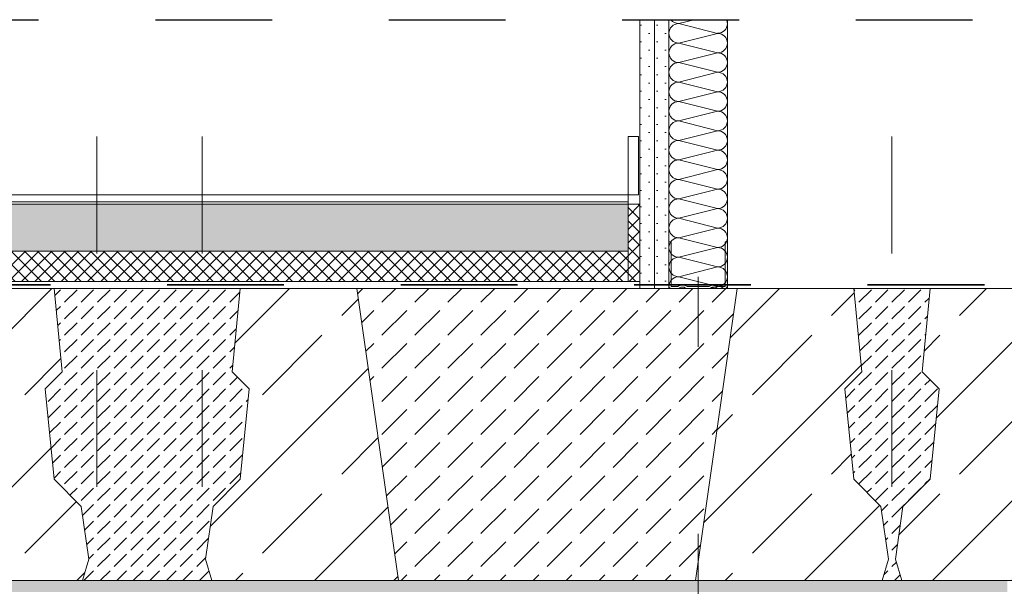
# Model space of a CAD drawing. Header units: metres. Extents: x 39.6 to 62.6, y -3.3 to 8.
# Tile 32 of 48: x 46.314 to 47.157, y 4.42 to 4.905. Entities that reach past the tile are written whole.
import ezdxf

# ---------------------------------------------------------------- set-up
doc = ezdxf.new("R2010")
doc.units = ezdxf.units.M
doc.header["$MEASUREMENT"] = 0
for name, pattern in [('Achse', [0.08, 0.04, -0.02, 0, -0.02]), ('Schnittlinie', [0.12, 0.06, -0.03, 0, -0.03]), ('Strichlinie eng', [0.046, 0.03, -0.016])]:
    doc.linetypes.add(name, pattern=pattern)
for name, color, linetype in [('301 - Elemente.Linie', 7, 'Continuous'), ('302 - Elemente.Schraffur', 7, 'Continuous'), ('603 - Struktur.Bodenplatte_ Decke Roh', 7, 'Continuous'), ('605 - Struktur.Wand Innen', 7, 'Continuous'), ('650 - Abdeckung.Fußboden Aufbau', 7, 'Continuous'), ('660 - Unterkonstruktion.Trockenbau', 7, 'Continuous'), ('Neubau_606 - Struktur.Wand Innen Ausbau', 7, 'Continuous'), ('Neubau_660 - Unterkonstruktion.Trockenbau', 7, 'Continuous')]:
    doc.layers.add(name, color=color, linetype=linetype)
pattern_1 = [(45, (0, 0), (-0.0056568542, 0.0056568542), []), (135, (0, 0), (0.0056568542, 0.0056568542), [])]
pattern_2 = [(45, (0, 0), (-0.0070710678, 0.0070710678), [0, -0.01])]

# ---------------------------------------------------------------- blocks, each defined once
blk = doc.blocks.new('*X26')
at = {"layer": 'Neubau_606 - Struktur.Wand Innen Ausbau', "color": 1, "linetype": 'Continuous', "lineweight": 5}
for p, q in [((46.89166, 4.905), (46.87832, 4.90167)), ((46.91165, 4.89333), (46.87832, 4.90167)), ((46.91165, 4.89333), (46.87832, 4.885)), ((46.91165, 4.87667), (46.87832, 4.885)), ((46.91165, 4.87667), (46.87832, 4.86833)), ((46.91165, 4.86), (46.87832, 4.86833)), ((46.91165, 4.86), (46.87832, 4.85167)), ((46.91165, 4.84333), (46.87832, 4.85167)), ((46.91165, 4.84333), (46.87832, 4.835)), ((46.91165, 4.82667), (46.87832, 4.835)), ((46.91165, 4.82667), (46.87832, 4.81833)), ((46.91165, 4.81), (46.87832, 4.81833)), ((46.91165, 4.81), (46.87832, 4.80167)), ((46.91165, 4.79333), (46.87832, 4.80167)), ((46.91165, 4.79333), (46.87832, 4.785)), ((46.91165, 4.77667), (46.87832, 4.785)), ((46.91165, 4.77667), (46.87832, 4.76833)), ((46.91165, 4.76), (46.87832, 4.76833)), ((46.91165, 4.76), (46.87832, 4.75167)), ((46.91165, 4.74333), (46.87832, 4.75167)), ((46.91165, 4.74333), (46.87832, 4.735)), ((46.91165, 4.72667), (46.87832, 4.735)), ((46.91165, 4.72667), (46.87832, 4.71833)), ((46.91165, 4.71), (46.87832, 4.71833)), ((46.91165, 4.71), (46.87832, 4.70167)), ((46.91165, 4.69333), (46.87832, 4.70167)), ((46.91165, 4.69333), (46.87832, 4.685)), ((46.91165, 4.67667), (46.87832, 4.685)), ((46.91165, 4.67667), (46.90499, 4.675))]:
    blk.add_line(p, q, dxfattribs=at)
for centre, start, end in [((46.87832, 4.89333), 90, 180), ((46.87832, 4.91), 216.8592, 270), ((46.91165, 4.90167), 270, 0), ((46.91165, 4.90167), 0, 23.58751), ((46.87832, 4.89333), 180, 270), ((46.91165, 4.885), 0, 90), ((46.87832, 4.87667), 90, 180), ((46.91165, 4.885), 270, 0), ((46.87832, 4.87667), 180, 270), ((46.91165, 4.86833), 0, 90), ((46.87832, 4.86), 90, 180), ((46.91165, 4.86833), 270, 0), ((46.87832, 4.86), 180, 270), ((46.91165, 4.85167), 0, 90), ((46.87832, 4.84333), 90, 180), ((46.91165, 4.85167), 270, 0), ((46.87832, 4.84333), 180, 270), ((46.91165, 4.835), 0, 90), ((46.87832, 4.82667), 90, 180), ((46.91165, 4.835), 270, 0), ((46.87832, 4.82667), 180, 270), ((46.91165, 4.81833), 0, 90), ((46.87832, 4.81), 90, 180), ((46.91165, 4.81833), 270, 0), ((46.87832, 4.81), 180, 270), ((46.91165, 4.80167), 0, 90), ((46.87832, 4.79333), 90, 180), ((46.91165, 4.80167), 270, 0), ((46.87832, 4.79333), 180, 270), ((46.91165, 4.785), 0, 90), ((46.87832, 4.77667), 90, 180), ((46.91165, 4.785), 270, 0), ((46.87832, 4.77667), 180, 270), ((46.91165, 4.76833), 0, 90), ((46.87832, 4.76), 90, 180), ((46.91165, 4.76833), 270, 0), ((46.87832, 4.76), 180, 270), ((46.91165, 4.75167), 0, 90), ((46.87832, 4.74333), 90, 180), ((46.91165, 4.75167), 270, 0), ((46.87832, 4.74333), 180, 270), ((46.91165, 4.735), 0, 90), ((46.87832, 4.72667), 90, 180), ((46.91165, 4.735), 270, 0), ((46.87832, 4.72667), 180, 270), ((46.91165, 4.71833), 0, 90), ((46.87832, 4.71), 90, 180), ((46.91165, 4.71833), 270, 0), ((46.87832, 4.71), 180, 270), ((46.91165, 4.70167), 0, 90), ((46.87832, 4.69333), 90, 180), ((46.91165, 4.70167), 270, 0), ((46.87832, 4.69333), 180, 270), ((46.91165, 4.685), 0, 90), ((46.87832, 4.67667), 90, 180), ((46.91165, 4.685), 270, 0), ((46.87832, 4.67667), 180, 191.52852), ((46.91165, 4.66833), 53.14389, 90)]:
    blk.add_arc(centre, 0.00833, start, end, dxfattribs=at)

msp = doc.modelspace()

# ---------------------------------------------------------------- hatches: boundary and pattern name
at = {"layer": '302 - Elemente.Schraffur', "linetype": 'Continuous', "lineweight": 9}
h = msp.add_hatch(dxfattribs=at)
h.set_pattern_fill('Beton__unbewehrt_0001', style=0, pattern_type=2)
h.set_pattern_definition([(45, (46.423, 4.55), (-0.0141421, 0.0141421), [0.015, -0.005]), (45, (46.423, 4.564142), (-0.0141421, 0.0141421), [0.015, -0.005])])
h.paths.add_polyline_path([(46.5027, 4.51161), (46.51037, 4.58907), (46.49577, 4.60367), (46.5027, 4.675), (46.3433, 4.675), (46.35023, 4.60367), (46.33563, 4.58907), (46.3433, 4.51161), (46.36657, 4.48835), (46.373, 4.44331), (46.36759, 4.425), (46.47841, 4.425), (46.473, 4.44331), (46.47943, 4.48835)])
h = msp.add_hatch(dxfattribs=at)
h.set_pattern_fill('Beton__unbewehrt_0001', style=0, pattern_type=2)
h.set_pattern_definition([(45, (46.7655, 4.55), (-0.028284, 0.028284), [0.03, -0.01]), (45, (46.7655, 4.578284), (-0.028284, 0.028284), [0.03, -0.01])])
h.paths.add_polyline_path([(46.6027, 4.675), (46.9283, 4.675), (46.89259, 4.425), (46.63841, 4.425)])
h = msp.add_hatch(dxfattribs=at)
h.set_pattern_fill('Beton__unbewehrt_0001', style=0, pattern_type=2)
h.set_pattern_definition([(45, (47.061, 4.55), (-0.014142, 0.014142), [0.015, -0.005]), (45, (47.061, 4.564142), (-0.014142, 0.014142), [0.015, -0.005])])
h.paths.add_polyline_path([(47.02063, 4.58907), (47.0283, 4.51161), (47.05157, 4.48835), (47.058, 4.44331), (47.05259, 4.425), (47.06941, 4.425), (47.064, 4.44331), (47.07043, 4.48835), (47.0937, 4.51161), (47.10137, 4.58907), (47.08677, 4.60367), (47.0937, 4.675), (47.0283, 4.675), (47.03523, 4.60367)])
at = {"layer": '603 - Struktur.Bodenplatte_ Decke Roh', "linetype": 'Continuous', "lineweight": 9}
h = msp.add_hatch(dxfattribs=at)
h.set_pattern_fill('Beton__Stahlbeton_0001', style=0, pattern_type=2)
h.set_pattern_definition([(45, (46.0805, 4.55), (-0.067882, 0.067882), []), (45, (46.04656, 4.58394), (-0.067882, 0.067882), [0.072, -0.024])])
h.paths.add_polyline_path([(45.8177, 4.675), (45.81077, 4.60367), (45.82537, 4.58907), (45.8177, 4.51161), (45.79443, 4.48835), (45.788, 4.44331), (45.79341, 4.425), (46.36759, 4.425), (46.373, 4.44331), (46.36657, 4.48835), (46.3433, 4.51161), (46.33563, 4.58907), (46.35023, 4.60367), (46.3433, 4.675)])
h.paths.add_polyline_path([(45.9055, 4.55109, 1), (46.0555, 4.55109, 1)], flags=0)
h.paths.add_polyline_path([(46.1055, 4.55109, 1), (46.2555, 4.55109, 1)], flags=0)
h = msp.add_hatch(dxfattribs=at)
h.set_pattern_fill('Beton__Stahlbeton_0001', style=0, pattern_type=2)
h.set_pattern_definition([(45, (46.55571, 4.55), (-0.06788, 0.06788), []), (45, (46.52176, 4.58394), (-0.06788, 0.06788), [0.072, -0.024])])
h.paths.add_polyline_path([(46.63841, 4.425), (46.47841, 4.425), (46.473, 4.44331), (46.47943, 4.48835), (46.5027, 4.51161), (46.51037, 4.58907), (46.49577, 4.60367), (46.5027, 4.675), (46.6027, 4.675)])
h = msp.add_hatch(dxfattribs=at)
h.set_pattern_fill('Beton__Stahlbeton_0001', style=0, pattern_type=2)
h.set_pattern_definition([(45, (46.97529, 4.55), (-0.06788, 0.06788), []), (45, (46.94135, 4.58394), (-0.06788, 0.06788), [0.072, -0.024])])
h.paths.add_polyline_path([(46.89259, 4.425), (47.05259, 4.425), (47.058, 4.44331), (47.05157, 4.48835), (47.0283, 4.51161), (47.02063, 4.58907), (47.03523, 4.60367), (47.0283, 4.675), (46.9283, 4.675)])
h = msp.add_hatch(dxfattribs=at)
h.set_pattern_fill('Beton__Stahlbeton_0001', style=0, pattern_type=2)
h.set_pattern_definition([(45, (47.3565, 4.55), (-0.067882, 0.067882), []), (45, (47.32256, 4.58394), (-0.067882, 0.067882), [0.072, -0.024])])
h.paths.add_polyline_path([(47.0937, 4.675), (47.08677, 4.60367), (47.10137, 4.58907), (47.0937, 4.51161), (47.07043, 4.48835), (47.064, 4.44331), (47.06941, 4.425), (47.62999, 4.425), (47.62999, 4.50093), (47.6193, 4.51161), (47.61163, 4.58907), (47.62623, 4.60367), (47.6193, 4.675)])
h.paths.add_polyline_path([(47.1815, 4.55109, 1), (47.3315, 4.55109, 1)], flags=0)
h.paths.add_polyline_path([(47.3815, 4.55109, 1), (47.5315, 4.55109, 1)], flags=0)
at = {"layer": '603 - Struktur.Bodenplatte_ Decke Roh', "linetype": 'Continuous', "lineweight": 5}
h = msp.add_hatch(dxfattribs=at)
h.set_pattern_fill('Gips_0001', style=0, pattern_type=2)
h.set_pattern_definition(pattern_2)
h.paths.add_polyline_path([(47.15997, 4.425), (44.605, 4.425), (44.605, 4.415), (47.15997, 4.415)])
at = {"layer": '650 - Abdeckung.Fußboden Aufbau', "linetype": 'Continuous', "lineweight": 5}
h = msp.add_hatch(dxfattribs=at)
h.set_pattern_fill('Beton__unbewehrt_0001', color=1, style=0, pattern_type=2)
h.set_pattern_definition([(45, (0, 0), (-0.014142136, 0.014142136), [0.015, -0.005]), (45, (5e-18, 0.014142), (-0.014142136, 0.014142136), [0.015, -0.005])])
h.paths.add_polyline_path([(46.83499, 4.747), (46.83499, 4.707), (44.71999, 4.707), (44.71999, 4.747)])
h = msp.add_hatch(dxfattribs=at)
h.set_pattern_fill('Dämmung__hart_2_0001', color=1, style=0, pattern_type=2)
h.set_pattern_definition(pattern_1)
h.paths.add_polyline_path([(46.83499, 4.681), (46.84499, 4.681), (46.84499, 4.747), (46.83499, 4.747)])
h = msp.add_hatch(dxfattribs=at)
h.set_pattern_fill('Dämmung__hart_2_0001', color=1, style=0, pattern_type=2)
h.set_pattern_definition(pattern_1)
h.paths.add_polyline_path([(46.83499, 4.707), (46.83499, 4.681), (44.71999, 4.681), (44.71999, 4.707)])
at = {"layer": 'Neubau_606 - Struktur.Wand Innen Ausbau', "linetype": 'Continuous', "lineweight": 5}
h = msp.add_hatch(dxfattribs=at)
h.set_pattern_fill('Gips_0001', style=0, pattern_type=2)
h.set_pattern_definition(pattern_2)
h.paths.add_polyline_path([(46.84499, 4.905), (46.84499, 4.675), (46.85749, 4.675), (46.85749, 4.905)])
h = msp.add_hatch(dxfattribs=at)
h.set_pattern_fill('Gips_0001', style=0, pattern_type=2)
h.set_pattern_definition(pattern_2)
h.paths.add_polyline_path([(46.85749, 4.905), (46.85749, 4.675), (46.86999, 4.675), (46.86999, 4.905)])

# ---------------------------------------------------------------- linework, layer by layer
at = {"layer": '301 - Elemente.Linie', "color": 7, "linetype": 'Schnittlinie', "lineweight": 25}
msp.add_line((39.62999, 4.905), (47.62999, 4.905), dxfattribs=at)
at = {"layer": '301 - Elemente.Linie', "color": 7, "linetype": 'Achse', "lineweight": 18}
for p, q in [((46.38, 4.805), (46.38, 4.365)), ((46.47, 4.805), (46.47, 4.365)), ((47.061, 4.805), (47.061, 4.365))]:
    msp.add_line(p, q, dxfattribs=at)
at = {"layer": '301 - Elemente.Linie', "color": 92, "linetype": 'Strichlinie eng', "lineweight": 35, "true_color": 0x00be00, "flags": 128}
msp.add_lwpolyline([(40.165, 4.80285), (40.165, 4.678), (47.26762, 4.678), (47.26762, 4.80285)], dxfattribs=at)
at = {"layer": '301 - Elemente.Linie', "color": 1, "linetype": 'Continuous', "lineweight": 13, "flags": 128}
msp.add_lwpolyline([(46.83499, 4.755), (46.84385, 4.755), (46.84385, 4.805), (46.83499, 4.805)], close=True, dxfattribs=at)
at = {"layer": '302 - Elemente.Schraffur', "color": 7, "linetype": 'Continuous', "lineweight": 13, "flags": 128}
for points in [[(46.5027, 4.51161), (46.51037, 4.58907), (46.49577, 4.60367), (46.5027, 4.675), (46.3433, 4.675), (46.35023, 4.60367), (46.33563, 4.58907), (46.3433, 4.51161), (46.36657, 4.48835), (46.373, 4.44331), (46.36759, 4.425), (46.47841, 4.425), (46.473, 4.44331), (46.47943, 4.48835)], [(46.6027, 4.675), (46.9283, 4.675), (46.89259, 4.425), (46.63841, 4.425)], [(47.02063, 4.58907), (47.0283, 4.51161), (47.05157, 4.48835), (47.058, 4.44331), (47.05259, 4.425), (47.06941, 4.425), (47.064, 4.44331), (47.07043, 4.48835), (47.0937, 4.51161), (47.10137, 4.58907), (47.08677, 4.60367), (47.0937, 4.675), (47.0283, 4.675), (47.03523, 4.60367)]]:
    msp.add_lwpolyline(points, close=True, dxfattribs=at)
at = {"layer": '603 - Struktur.Bodenplatte_ Decke Roh', "color": 7, "linetype": 'Continuous', "lineweight": 13}
for p, q in [((47.62999, 4.675), (39.62999, 4.675)), ((47.62999, 4.425), (39.62999, 4.425))]:
    msp.add_line(p, q, dxfattribs=at)
at = {"layer": '603 - Struktur.Bodenplatte_ Decke Roh', "color": 1, "linetype": 'Continuous', "lineweight": 13}
msp.add_line((46.84499, 4.681), (44.70999, 4.681), dxfattribs=at)
at = {"layer": '603 - Struktur.Bodenplatte_ Decke Roh', "color": 7, "linetype": 'Continuous', "lineweight": 13, "flags": 128}
for points in [[(45.8177, 4.675), (45.81077, 4.60367), (45.82537, 4.58907), (45.8177, 4.51161), (45.79443, 4.48835), (45.788, 4.44331), (45.79341, 4.425), (46.36759, 4.425), (46.373, 4.44331), (46.36657, 4.48835), (46.3433, 4.51161), (46.33563, 4.58907), (46.35023, 4.60367), (46.3433, 4.675)], [(46.63841, 4.425), (46.47841, 4.425), (46.473, 4.44331), (46.47943, 4.48835), (46.5027, 4.51161), (46.51037, 4.58907), (46.49577, 4.60367), (46.5027, 4.675), (46.6027, 4.675)], [(46.89259, 4.425), (47.05259, 4.425), (47.058, 4.44331), (47.05157, 4.48835), (47.0283, 4.51161), (47.02063, 4.58907), (47.03523, 4.60367), (47.0283, 4.675), (46.9283, 4.675)], [(47.0937, 4.675), (47.08677, 4.60367), (47.10137, 4.58907), (47.0937, 4.51161), (47.07043, 4.48835), (47.064, 4.44331), (47.06941, 4.425), (47.62999, 4.425), (47.62999, 4.50093), (47.6193, 4.51161), (47.61163, 4.58907), (47.62623, 4.60367), (47.6193, 4.675)]]:
    msp.add_lwpolyline(points, close=True, dxfattribs=at)
at = {"layer": '605 - Struktur.Wand Innen', "color": 1, "linetype": 'Continuous', "lineweight": 13, "flags": 128}
msp.add_lwpolyline([(46.83499, 4.755), (46.83499, 4.707)], dxfattribs=at)
at = {"layer": '650 - Abdeckung.Fußboden Aufbau', "color": 1, "linetype": 'Continuous', "lineweight": 13}
for p, q in [((44.71999, 4.755), (46.83499, 4.755)), ((44.71999, 4.749), (46.83499, 4.749)), ((44.71999, 4.747), (46.83499, 4.747)), ((44.71999, 4.707), (46.83499, 4.707))]:
    msp.add_line(p, q, dxfattribs=at)
at = {"layer": '650 - Abdeckung.Fußboden Aufbau', "color": 1, "linetype": 'Continuous', "lineweight": 9, "flags": 128}
msp.add_lwpolyline([(46.83499, 4.681), (46.84499, 4.681), (46.84499, 4.747), (46.83499, 4.747)], close=True, dxfattribs=at)
at = {"layer": '660 - Unterkonstruktion.Trockenbau', "color": 1, "linetype": 'Continuous', "lineweight": 13}
for p, q in [((46.89499, 4.685), (46.89499, 4.625)), ((46.89499, 4.405), (46.89499, 4.465))]:
    msp.add_line(p, q, dxfattribs=at)
at = {"layer": 'Neubau_606 - Struktur.Wand Innen Ausbau', "color": 1, "linetype": 'Continuous', "lineweight": 5}
for p, q in [((46.84499, 4.905), (46.84499, 4.755)), ((46.85749, 4.905), (46.85749, 4.675)), ((46.86999, 4.905), (46.86999, 4.675)), ((46.91999, 4.905), (46.91999, 4.675))]:
    msp.add_line(p, q, dxfattribs=at)
at = {"layer": 'Neubau_606 - Struktur.Wand Innen Ausbau', "color": 1, "linetype": 'Continuous', "lineweight": 5, "flags": 128}
msp.add_lwpolyline([(46.84499, 4.755), (46.84499, 4.74), (46.84499, 4.695), (46.84499, 4.675)], dxfattribs=at)
at = {"layer": 'Neubau_660 - Unterkonstruktion.Trockenbau', "color": 1, "linetype": 'Continuous', "lineweight": 13, "flags": 128}
msp.add_lwpolyline([(46.86999, 4.715), (46.86999, 4.677, 0.414214), (46.87199, 4.675), (46.87749, 4.675, 0.156603), (46.87955, 4.67566, -0.156603), (46.8806, 4.676), (46.88237, 4.676, -0.156603), (46.88342, 4.67566, 0.156603), (46.88549, 4.675), (46.90449, 4.675, 0.156603), (46.90655, 4.67566, -0.156603), (46.9076, 4.676), (46.90937, 4.676, -0.156603), (46.91042, 4.67566, 0.156603), (46.91249, 4.675), (46.91799, 4.675, 0.414214), (46.91999, 4.677), (46.91999, 4.715), (46.91824, 4.715), (46.91824, 4.677, -0.414214), (46.91799, 4.67675), (46.91249, 4.67675, -0.156603), (46.91144, 4.67709, 0.156603), (46.90937, 4.67775), (46.9076, 4.67775, 0.156603), (46.90554, 4.67709, -0.156603), (46.90449, 4.67675), (46.88549, 4.67675, -0.156603), (46.88444, 4.67709, 0.156603), (46.88237, 4.67775), (46.8806, 4.67775, 0.156603), (46.87854, 4.67709, -0.156603), (46.87749, 4.67675), (46.87199, 4.67675, -0.414214), (46.87174, 4.677), (46.87174, 4.715)], format="xyb", close=True, dxfattribs=at)

# ---------------------------------------------------------------- block references
at = {"layer": 'Neubau_606 - Struktur.Wand Innen Ausbau', "color": 1, "linetype": 'Continuous', "lineweight": 5}
msp.add_blockref('*X26', (0, 0), dxfattribs=at)

doc.saveas('drawing.dxf')
